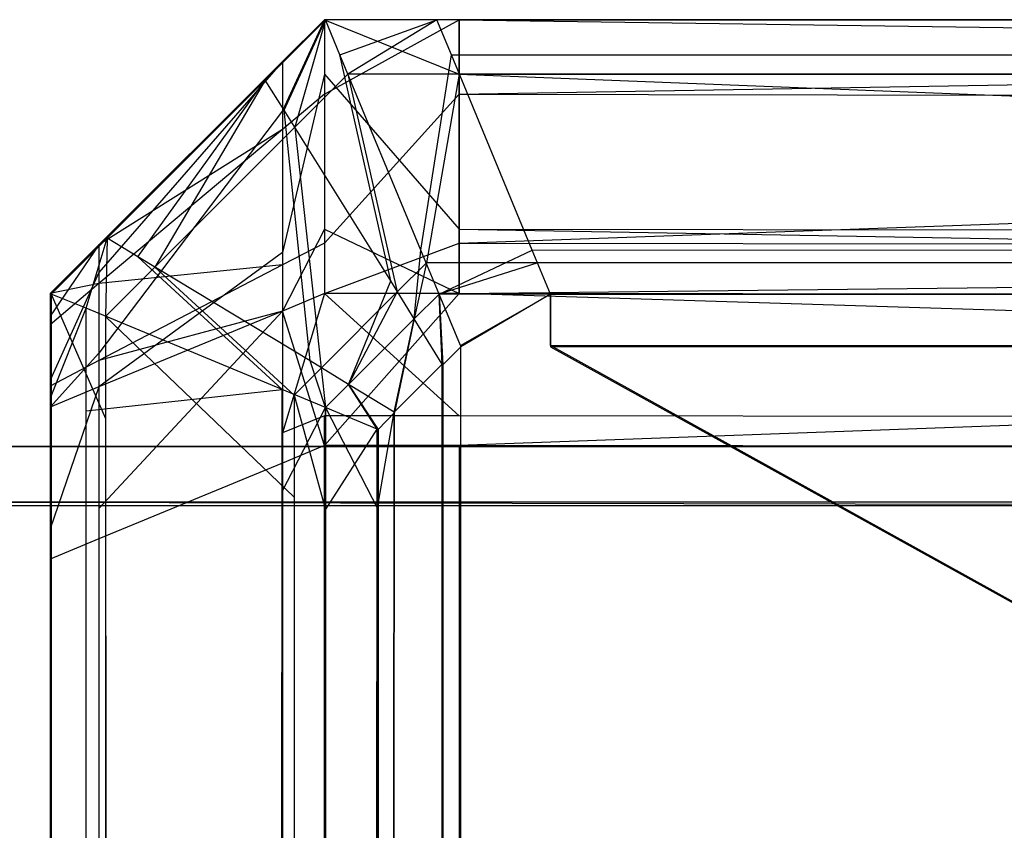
# Model space of a CAD drawing. Extents: x 0 to 1.6, y -0.5 to 0.
# Tile 41 of 184: x 0.00194 to 0.00374, y -0.00148 to 0. Entities that reach past the tile are written whole.
import ezdxf

# ---------------------------------------------------------------- set-up
doc = ezdxf.new("R2010")
doc.units = 0
for name, color, linetype in [('L12_KORPUS3_2___REPLACEMTFOREMP', 7, 'CONTINUOUS'), ('L14_KORPUS3_4___REPLACEMTFOREMP', 7, 'CONTINUOUS'), ('L1_ABDECKPL_0___REPLACEMTFOREMP', 7, 'CONTINUOUS')]:
    doc.layers.add(name, color=color, linetype=linetype)

msp = doc.modelspace()

# ---------------------------------------------------------------- linework, layer by layer
at = {"layer": 'L12_KORPUS3_2___REPLACEMTFOREMP', "color": 8}
for points, invisible_edges in [([(0.002502, -0.000001, 0.0005), (0.002427, -0.000166, 0.000436), (0.002392, -0.000111, 0.0005), (0.002502, -0.000001, 0.0005)], 13), ([(0.002392, -0.000111, 0.000565), (0.002502, -0.000001, 0.0005), (0.002392, -0.000111, 0.0005), (0.002392, -0.000111, 0.000565)], 13), ([(0.002502, -0.000001, 0.0005), (0.002392, -0.000111, 0.000565), (0.002502, -0.000001, 0.000565), (0.002502, -0.000001, 0.0005)], 14), ([(0.002392, -0.000111, 0.007018), (0.002502, -0.000001, 0.000565), (0.002392, -0.000111, 0.000565), (0.002392, -0.000111, 0.007018)], 13), ([(0.002502, -0.000001, 0.000565), (0.002392, -0.000111, 0.007018), (0.002502, -0.000001, 0.007018), (0.002502, -0.000001, 0.000565)], 14), ([(0.002446, -0.000197, 0.007289), (0.002502, -0.000001, 0.00719), (0.002392, -0.000111, 0.00719), (0.002446, -0.000197, 0.007289)], 13), ([(0.002392, -0.000111, 0.00719), (0.002502, -0.000001, 0.007018), (0.002392, -0.000111, 0.007018), (0.002392, -0.000111, 0.00719)], 13), ([(0.002502, -0.000001, 0.007018), (0.002392, -0.000111, 0.00719), (0.002502, -0.000001, 0.00719), (0.002502, -0.000001, 0.007018)], 14), ([(0.002427, -0.000166, 0.000436), (0.002502, -0.000001, 0.0005), (0.002528, -0.000065, 0.000436), (0.002427, -0.000166, 0.000436)], 14), ([(0.002502, -0.000001, 0.00719), (0.002446, -0.000197, 0.007289), (0.002543, -0.0001, 0.007289), (0.002502, -0.000001, 0.00719)], 14), ([(0.002543, -0.0001, 0.007289), (0.002705, -0.000001, 0.00719), (0.002502, -0.000001, 0.00719), (0.002543, -0.0001, 0.007289)], 13), ([(0.002502, -0.000001, 0.007018), (0.002705, -0.000001, 0.000565), (0.002502, -0.000001, 0.000565), (0.002502, -0.000001, 0.007018)], 13), ([(0.002705, -0.000001, 0.000565), (0.002502, -0.000001, 0.007018), (0.002705, -0.000001, 0.007018), (0.002705, -0.000001, 0.000565)], 14), ([(0.002502, -0.000001, 0.00719), (0.002705, -0.000001, 0.007018), (0.002502, -0.000001, 0.007018), (0.002502, -0.000001, 0.00719)], 13), ([(0.002705, -0.000001, 0.007018), (0.002502, -0.000001, 0.00719), (0.002705, -0.000001, 0.00719), (0.002705, -0.000001, 0.007018)], 14), ([(0.002502, -0.000001, 0.000565), (0.002705, -0.000001, 0.0005), (0.002502, -0.000001, 0.0005), (0.002502, -0.000001, 0.000565)], 13), ([(0.002705, -0.000001, 0.0005), (0.002502, -0.000001, 0.000565), (0.002705, -0.000001, 0.000565), (0.002705, -0.000001, 0.0005)], 14), ([(0.002705, -0.000001, 0.0005), (0.002528, -0.000065, 0.000436), (0.002502, -0.000001, 0.0005), (0.002705, -0.000001, 0.0005)], 13), ([(0.002528, -0.000065, 0.000436), (0.002705, -0.000001, 0.0005), (0.002732, -0.000065, 0.000436), (0.002528, -0.000065, 0.000436)], 14), ([(0.002705, -0.000001, 0.00719), (0.002543, -0.0001, 0.007289), (0.002746, -0.0001, 0.007289), (0.002705, -0.000001, 0.00719)], 14), ([(0.002746, -0.0001, 0.007289), (0.9, -0.000001, 0.00719), (0.002705, -0.000001, 0.00719), (0.002746, -0.0001, 0.007289)], 13), ([(0.002705, -0.000001, 0.007018), (0.9, -0.000001, 0.000565), (0.002705, -0.000001, 0.000565), (0.002705, -0.000001, 0.007018)], 13), ([(0.9, -0.000001, 0.000565), (0.002705, -0.000001, 0.007018), (0.9, -0.000001, 0.007018), (0.9, -0.000001, 0.000565)], 14), ([(0.002705, -0.000001, 0.00719), (0.9, -0.000001, 0.007018), (0.002705, -0.000001, 0.007018), (0.002705, -0.000001, 0.00719)], 13), ([(0.9, -0.000001, 0.007018), (0.002705, -0.000001, 0.00719), (0.9, -0.000001, 0.00719), (0.9, -0.000001, 0.007018)], 14), ([(0.9, -0.000001, 0.0005), (0.002732, -0.000065, 0.000436), (0.002705, -0.000001, 0.0005), (0.9, -0.000001, 0.0005)], 13), ([(0.002705, -0.000001, 0.000565), (0.9, -0.000001, 0.0005), (0.002705, -0.000001, 0.0005), (0.002705, -0.000001, 0.000565)], 13), ([(0.9, -0.000001, 0.0005), (0.002705, -0.000001, 0.000565), (0.9, -0.000001, 0.000565), (0.9, -0.000001, 0.0005)], 14), ([(0.002732, -0.000065, 0.000436), (0.9, -0.000001, 0.0005), (0.9, -0.000065, 0.000436), (0.002732, -0.000065, 0.000436)], 14), ([(0.9, -0.000001, 0.00719), (0.002746, -0.0001, 0.007289), (0.9, -0.0001, 0.007289), (0.9, -0.000001, 0.00719)], 14), ([(0.002528, -0.000065, 0.000436), (0.002621, -0.000477, 0.000079), (0.002427, -0.000166, 0.000436), (0.002528, -0.000065, 0.000436)], 13), ([(0.002621, -0.000477, 0.000079), (0.002528, -0.000065, 0.000436), (0.002676, -0.000421, 0.000079), (0.002621, -0.000477, 0.000079)], 14), ([(0.002732, -0.000065, 0.000436), (0.002676, -0.000421, 0.000079), (0.002528, -0.000065, 0.000436), (0.002732, -0.000065, 0.000436)], 13), ([(0.002676, -0.000421, 0.000079), (0.002732, -0.000065, 0.000436), (0.002879, -0.000421, 0.000079), (0.002676, -0.000421, 0.000079)], 14), ([(0.9, -0.000065, 0.000436), (0.002879, -0.000421, 0.000079), (0.002732, -0.000065, 0.000436), (0.9, -0.000065, 0.000436)], 13), ([(0.002879, -0.000421, 0.000079), (0.9, -0.000065, 0.000436), (0.9, -0.000421, 0.00008), (0.002879, -0.000421, 0.000079)], 14), ([(0.002633, -0.000497, 0.007633), (0.002543, -0.0001, 0.007289), (0.002446, -0.000197, 0.007289), (0.002633, -0.000497, 0.007633)], 13), ([(0.002543, -0.0001, 0.007289), (0.002633, -0.000497, 0.007633), (0.002686, -0.000444, 0.007633), (0.002543, -0.0001, 0.007289)], 14), ([(0.002686, -0.000444, 0.007633), (0.002746, -0.0001, 0.007289), (0.002543, -0.0001, 0.007289), (0.002686, -0.000444, 0.007633)], 13), ([(0.002746, -0.0001, 0.007289), (0.002686, -0.000444, 0.007633), (0.002889, -0.000444, 0.007633), (0.002746, -0.0001, 0.007289)], 14), ([(0.002889, -0.000444, 0.007633), (0.9, -0.0001, 0.007289), (0.002746, -0.0001, 0.007289), (0.002889, -0.000444, 0.007633)], 13), ([(0.9, -0.0001, 0.007289), (0.002889, -0.000444, 0.007633), (0.9, -0.000444, 0.007633), (0.9, -0.0001, 0.007289)], 14), ([(0.002104, -0.000399, 0.00719), (0.002392, -0.000111, 0.007018), (0.002104, -0.000399, 0.007018), (0.002104, -0.000399, 0.00719)], 13), ([(0.002392, -0.000111, 0.007018), (0.002104, -0.000399, 0.00719), (0.002392, -0.000111, 0.00719), (0.002392, -0.000111, 0.007018)], 14), ([(0.002191, -0.000452, 0.007289), (0.002392, -0.000111, 0.00719), (0.002104, -0.000399, 0.00719), (0.002191, -0.000452, 0.007289)], 13), ([(0.002104, -0.000399, 0.007018), (0.002392, -0.000111, 0.000565), (0.002104, -0.000399, 0.000565), (0.002104, -0.000399, 0.007018)], 13), ([(0.002392, -0.000111, 0.000565), (0.002104, -0.000399, 0.007018), (0.002392, -0.000111, 0.007018), (0.002392, -0.000111, 0.000565)], 14), ([(0.002104, -0.000399, 0.000565), (0.002392, -0.000111, 0.0005), (0.002104, -0.000399, 0.0005), (0.002104, -0.000399, 0.000565)], 13), ([(0.002392, -0.000111, 0.0005), (0.002104, -0.000399, 0.000565), (0.002392, -0.000111, 0.000565), (0.002392, -0.000111, 0.0005)], 14), ([(0.002392, -0.000111, 0.0005), (0.00216, -0.000433, 0.000436), (0.002104, -0.000399, 0.0005), (0.002392, -0.000111, 0.0005)], 13), ([(0.00216, -0.000433, 0.000436), (0.002392, -0.000111, 0.0005), (0.002427, -0.000166, 0.000436), (0.00216, -0.000433, 0.000436)], 14), ([(0.002392, -0.000111, 0.00719), (0.002191, -0.000452, 0.007289), (0.002446, -0.000197, 0.007289), (0.002392, -0.000111, 0.00719)], 14), ([(0.002427, -0.000166, 0.000436), (0.002474, -0.000623, 0.000079), (0.00216, -0.000433, 0.000436), (0.002427, -0.000166, 0.000436)], 13), ([(0.002474, -0.000623, 0.000079), (0.002427, -0.000166, 0.000436), (0.002621, -0.000477, 0.000079), (0.002474, -0.000623, 0.000079)], 14), ([(0.002494, -0.000636, 0.007633), (0.002446, -0.000197, 0.007289), (0.002191, -0.000452, 0.007289), (0.002494, -0.000636, 0.007633)], 13), ([(0.002446, -0.000197, 0.007289), (0.002494, -0.000636, 0.007633), (0.002633, -0.000497, 0.007633), (0.002446, -0.000197, 0.007289)], 14), ([(0.002002, -0.000501, 0.00719), (0.002104, -0.000399, 0.007018), (0.002002, -0.000501, 0.007018), (0.002002, -0.000501, 0.00719)], 13), ([(0.002104, -0.000399, 0.007018), (0.002002, -0.000501, 0.00719), (0.002104, -0.000399, 0.00719), (0.002104, -0.000399, 0.007018)], 14), ([(0.002101, -0.000542, 0.007289), (0.002104, -0.000399, 0.00719), (0.002002, -0.000501, 0.00719), (0.002101, -0.000542, 0.007289)], 13), ([(0.002002, -0.000501, 0.007018), (0.002104, -0.000399, 0.000565), (0.002002, -0.000501, 0.000565), (0.002002, -0.000501, 0.007018)], 13), ([(0.002104, -0.000399, 0.000565), (0.002002, -0.000501, 0.007018), (0.002104, -0.000399, 0.007018), (0.002104, -0.000399, 0.000565)], 14), ([(0.002002, -0.000501, 0.000565), (0.002104, -0.000399, 0.0005), (0.002002, -0.000501, 0.0005), (0.002002, -0.000501, 0.000565)], 13), ([(0.002104, -0.000399, 0.0005), (0.002002, -0.000501, 0.000565), (0.002104, -0.000399, 0.000565), (0.002104, -0.000399, 0.0005)], 14), ([(0.002104, -0.000399, 0.0005), (0.002066, -0.000527, 0.000436), (0.002002, -0.000501, 0.0005), (0.002104, -0.000399, 0.0005)], 13), ([(0.002066, -0.000527, 0.000436), (0.002104, -0.000399, 0.0005), (0.00216, -0.000433, 0.000436), (0.002066, -0.000527, 0.000436)], 14), ([(0.002104, -0.000399, 0.00719), (0.002101, -0.000542, 0.007289), (0.002191, -0.000452, 0.007289), (0.002104, -0.000399, 0.00719)], 14), ([(0.002676, -0.000421, 0.000079), (0.002664, -0.000546), (0.002621, -0.000477, 0.000079), (0.002676, -0.000421, 0.000079)], 13), ([(0.002664, -0.000546), (0.002676, -0.000421, 0.000079), (0.002709, -0.000501), (0.002664, -0.000546)], 14), ([(0.002879, -0.000421, 0.000079), (0.002709, -0.000501), (0.002676, -0.000421, 0.000079), (0.002879, -0.000421, 0.000079)], 13), ([(0.002709, -0.000501), (0.002879, -0.000421, 0.000079), (0.002912, -0.000501), (0.002709, -0.000501)], 14), ([(0.9, -0.000421, 0.00008), (0.002912, -0.000501), (0.002879, -0.000421, 0.000079), (0.9, -0.000421, 0.00008)], 13), ([(0.002912, -0.000501), (0.9, -0.000421, 0.00008), (0.9, -0.000501), (0.002912, -0.000501)], 14), ([(0.00216, -0.000433, 0.000436), (0.002423, -0.000675, 0.000079), (0.002066, -0.000527, 0.000436), (0.00216, -0.000433, 0.000436)], 13), ([(0.002423, -0.000675, 0.000079), (0.00216, -0.000433, 0.000436), (0.002474, -0.000623, 0.000079), (0.002423, -0.000675, 0.000079)], 14), ([(0.002664, -0.000546, 0.00769), (0.002686, -0.000444, 0.007633), (0.002633, -0.000497, 0.007633), (0.002664, -0.000546, 0.00769)], 13), ([(0.002686, -0.000444, 0.007633), (0.002664, -0.000546, 0.00769), (0.002709, -0.000501, 0.00769), (0.002686, -0.000444, 0.007633)], 14), ([(0.002709, -0.000501, 0.00769), (0.002889, -0.000444, 0.007633), (0.002686, -0.000444, 0.007633), (0.002709, -0.000501, 0.00769)], 13), ([(0.002889, -0.000444, 0.007633), (0.002709, -0.000501, 0.00769), (0.002912, -0.000501, 0.00769), (0.002889, -0.000444, 0.007633)], 14), ([(0.002912, -0.000501, 0.00769), (0.9, -0.000444, 0.007633), (0.002889, -0.000444, 0.007633), (0.002912, -0.000501, 0.00769)], 13), ([(0.9, -0.000444, 0.007633), (0.002912, -0.000501, 0.00769), (0.9, -0.000501, 0.00769), (0.9, -0.000444, 0.007633)], 14), ([(0.002445, -0.000685, 0.007633), (0.002191, -0.000452, 0.007289), (0.002101, -0.000542, 0.007289), (0.002445, -0.000685, 0.007633)], 13), ([(0.002191, -0.000452, 0.007289), (0.002445, -0.000685, 0.007633), (0.002494, -0.000636, 0.007633), (0.002191, -0.000452, 0.007289)], 14), ([(0.002621, -0.000477, 0.000079), (0.002544, -0.000666), (0.002474, -0.000623, 0.000079), (0.002621, -0.000477, 0.000079)], 13), ([(0.002544, -0.000666), (0.002621, -0.000477, 0.000079), (0.002664, -0.000546), (0.002544, -0.000666)], 14), ([(0.002002, -0.000501, 0.007018), (0.002002, -0.000687, 0.000565), (0.002002, -0.000687, 0.007018), (0.002002, -0.000501, 0.007018)], 13), ([(0.002002, -0.000687, 0.000565), (0.002002, -0.000501, 0.007018), (0.002002, -0.000501, 0.000565), (0.002002, -0.000687, 0.000565)], 14), ([(0.002002, -0.000501, 0.00719), (0.002002, -0.000687, 0.007018), (0.002002, -0.000687, 0.00719), (0.002002, -0.000501, 0.00719)], 13), ([(0.002002, -0.000687, 0.007018), (0.002002, -0.000501, 0.00719), (0.002002, -0.000501, 0.007018), (0.002002, -0.000687, 0.007018)], 14), ([(0.002066, -0.000527, 0.000436), (0.002002, -0.000687, 0.0005), (0.002002, -0.000501, 0.0005), (0.002066, -0.000527, 0.000436)], 13), ([(0.002002, -0.000501, 0.000565), (0.002002, -0.000687, 0.0005), (0.002002, -0.000687, 0.000565), (0.002002, -0.000501, 0.000565)], 13), ([(0.002002, -0.000687, 0.0005), (0.002002, -0.000501, 0.000565), (0.002002, -0.000501, 0.0005), (0.002002, -0.000687, 0.0005)], 14), ([(0.002101, -0.000728, 0.007289), (0.002002, -0.000501, 0.00719), (0.002002, -0.000687, 0.00719), (0.002101, -0.000728, 0.007289)], 13), ([(0.002002, -0.000501, 0.00719), (0.002101, -0.000728, 0.007289), (0.002101, -0.000542, 0.007289), (0.002002, -0.000501, 0.00719)], 14), ([(0.002544, -0.000666, 0.00769), (0.002633, -0.000497, 0.007633), (0.002494, -0.000636, 0.007633), (0.002544, -0.000666, 0.00769)], 13), ([(0.002633, -0.000497, 0.007633), (0.002544, -0.000666, 0.00769), (0.002664, -0.000546, 0.00769), (0.002633, -0.000497, 0.007633)], 14), ([(0.002709, -0.000501), (0.002715, -0.000629), (0.002664, -0.000546), (0.002709, -0.000501)], 13), ([(0.002716, -0.00063, 0.00769), (0.002709, -0.000501, 0.00769), (0.002664, -0.000546, 0.00769), (0.002716, -0.00063, 0.00769)], 13), ([(0.002715, -0.000629), (0.002709, -0.000501), (0.002748, -0.000595), (0.002715, -0.000629)], 14), ([(0.002912, -0.000501), (0.002748, -0.000595), (0.002709, -0.000501), (0.002912, -0.000501)], 13), ([(0.002749, -0.000597, 0.00769), (0.002912, -0.000501, 0.00769), (0.002709, -0.000501, 0.00769), (0.002749, -0.000597, 0.00769)], 13), ([(0.002709, -0.000501, 0.00769), (0.002716, -0.00063, 0.00769), (0.002749, -0.000597, 0.00769), (0.002709, -0.000501, 0.00769)], 14), ([(0.002748, -0.000595), (0.002912, -0.000501), (0.002912, -0.000595), (0.002748, -0.000595)], 14), ([(0.002912, -0.000501, 0.00769), (0.002749, -0.000597, 0.00769), (0.002912, -0.000597, 0.00769), (0.002912, -0.000501, 0.00769)], 14), ([(0.9, -0.000501), (0.002912, -0.000595), (0.002912, -0.000501), (0.9, -0.000501)], 13), ([(0.002912, -0.000595), (0.9, -0.000501), (0.9, -0.000595), (0.002912, -0.000595)], 14), ([(0.9, -0.000597, 0.00769), (0.002912, -0.000501, 0.00769), (0.002912, -0.000597, 0.00769), (0.9, -0.000597, 0.00769)], 13), ([(0.002912, -0.000501, 0.00769), (0.9, -0.000597, 0.00769), (0.9, -0.000501, 0.00769), (0.002912, -0.000501, 0.00769)], 14), ([(0.002002, -0.000687, 0.0005), (0.002066, -0.000527, 0.000436), (0.002066, -0.000714, 0.000436), (0.002002, -0.000687, 0.0005)], 14), ([(0.002423, -0.000675, 0.000079), (0.002066, -0.000714, 0.000436), (0.002066, -0.000527, 0.000436), (0.002423, -0.000675, 0.000079)], 13), ([(0.002445, -0.000871, 0.007633), (0.002101, -0.000542, 0.007289), (0.002101, -0.000728, 0.007289), (0.002445, -0.000871, 0.007633)], 13), ([(0.002101, -0.000542, 0.007289), (0.002445, -0.000871, 0.007633), (0.002445, -0.000685, 0.007633), (0.002101, -0.000542, 0.007289)], 14), ([(0.002628, -0.000717, 0.00769), (0.002664, -0.000546, 0.00769), (0.002544, -0.000666, 0.00769), (0.002628, -0.000717, 0.00769)], 13), ([(0.002664, -0.000546), (0.002627, -0.000716), (0.002544, -0.000666), (0.002664, -0.000546)], 13), ([(0.002627, -0.000716), (0.002664, -0.000546), (0.002715, -0.000629), (0.002627, -0.000716)], 14), ([(0.002664, -0.000546, 0.00769), (0.002628, -0.000717, 0.00769), (0.002716, -0.00063, 0.00769), (0.002664, -0.000546, 0.00769)], 14), ([(0.002748, -0.497407), (0.002715, -0.000629), (0.002748, -0.000595), (0.002748, -0.497407)], 10), ([(0.002716, -0.00063, 0.00769), (0.002749, -0.497405, 0.00769), (0.002749, -0.000597, 0.00769), (0.002716, -0.00063, 0.00769)], 10), ([(0.002748, -0.497407), (0.002748, -0.000595), (0.002912, -0.000595), (0.002748, -0.497407)], 15), ([(0.002748, -0.497407), (0.002912, -0.000595), (0.002909, -0.497407), (0.002748, -0.497407)], 15), ([(0.002749, -0.000597, 0.00769), (0.002749, -0.497405, 0.00769), (0.002909, -0.497405, 0.00769), (0.002749, -0.000597, 0.00769)], 15), ([(0.002749, -0.000597, 0.00769), (0.002909, -0.497405, 0.00769), (0.002912, -0.000597, 0.00769), (0.002749, -0.000597, 0.00769)], 15), ([(0.002909, -0.497407), (0.002912, -0.000595), (0.9, -0.497407), (0.002909, -0.497407)], 15), ([(0.002912, -0.000597, 0.00769), (0.002909, -0.497405, 0.00769), (0.9, -0.497405, 0.00769), (0.002912, -0.000597, 0.00769)], 15), ([(0.9, -0.497407), (0.002912, -0.000595), (0.9, -0.000595), (0.9, -0.497407)], 10), ([(0.002912, -0.000597, 0.00769), (0.9, -0.497405, 0.00769), (0.9, -0.000597, 0.00769), (0.002912, -0.000597, 0.00769)], 10), ([(0.002474, -0.000623, 0.000079), (0.002502, -0.000708), (0.002423, -0.000675, 0.000079), (0.002474, -0.000623, 0.000079)], 13), ([(0.002502, -0.000708), (0.002474, -0.000623, 0.000079), (0.002544, -0.000666), (0.002502, -0.000708)], 14), ([(0.002502, -0.000708, 0.00769), (0.002494, -0.000636, 0.007633), (0.002445, -0.000685, 0.007633), (0.002502, -0.000708, 0.00769)], 13), ([(0.002494, -0.000636, 0.007633), (0.002502, -0.000708, 0.00769), (0.002544, -0.000666, 0.00769), (0.002494, -0.000636, 0.007633)], 14), ([(0.002632, -0.497291), (0.002627, -0.000716), (0.002715, -0.000629), (0.002632, -0.497291)], 13), ([(0.002628, -0.000717, 0.00769), (0.002634, -0.49729, 0.00769), (0.002716, -0.00063, 0.00769), (0.002628, -0.000717, 0.00769)], 13), ([(0.002632, -0.497291), (0.002715, -0.000629), (0.002711, -0.49737), (0.002632, -0.497291)], 10), ([(0.002716, -0.00063, 0.00769), (0.002634, -0.49729, 0.00769), (0.002712, -0.497369, 0.00769), (0.002716, -0.00063, 0.00769)], 10), ([(0.002711, -0.49737), (0.002715, -0.000629), (0.002748, -0.497407), (0.002711, -0.49737)], 13), ([(0.002716, -0.00063, 0.00769), (0.002712, -0.497369, 0.00769), (0.002749, -0.497405, 0.00769), (0.002716, -0.00063, 0.00769)], 13), ([(0.002066, -0.000714, 0.000436), (0.002423, -0.000675, 0.000079), (0.002423, -0.000861, 0.000079), (0.002066, -0.000714, 0.000436)], 14), ([(0.002502, -0.000708), (0.002423, -0.000861, 0.000079), (0.002423, -0.000675, 0.000079), (0.002502, -0.000708)], 13), ([(0.002598, -0.000748, 0.00769), (0.002544, -0.000666, 0.00769), (0.002502, -0.000708, 0.00769), (0.002598, -0.000748, 0.00769)], 13), ([(0.002544, -0.000666), (0.002596, -0.000747), (0.002502, -0.000708), (0.002544, -0.000666)], 13), ([(0.002544, -0.000666, 0.00769), (0.002598, -0.000748, 0.00769), (0.002628, -0.000717, 0.00769), (0.002544, -0.000666, 0.00769)], 14), ([(0.002596, -0.000747), (0.002544, -0.000666), (0.002627, -0.000716), (0.002596, -0.000747)], 14), ([(0.002002, -0.000687, 0.007018), (0.002002, -0.497292, 0.000565), (0.002002, -0.497292, 0.007018), (0.002002, -0.000687, 0.007018)], 13), ([(0.002002, -0.497292, 0.000565), (0.002002, -0.000687, 0.007018), (0.002002, -0.000687, 0.000565), (0.002002, -0.497292, 0.000565)], 14), ([(0.002002, -0.000687, 0.00719), (0.002002, -0.497292, 0.007018), (0.002002, -0.497292, 0.00719), (0.002002, -0.000687, 0.00719)], 13), ([(0.002002, -0.497292, 0.007018), (0.002002, -0.000687, 0.00719), (0.002002, -0.000687, 0.007018), (0.002002, -0.497292, 0.007018)], 14), ([(0.002101, -0.497252, 0.007289), (0.002002, -0.000687, 0.00719), (0.002002, -0.497292, 0.00719), (0.002101, -0.497252, 0.007289)], 13), ([(0.002002, -0.000687, 0.00719), (0.002101, -0.497252, 0.007289), (0.002101, -0.000728, 0.007289), (0.002002, -0.000687, 0.00719)], 14), ([(0.002002, -0.000687, 0.000565), (0.002002, -0.497292, 0.0005), (0.002002, -0.497292, 0.000565), (0.002002, -0.000687, 0.000565)], 13), ([(0.002002, -0.497292, 0.0005), (0.002002, -0.000687, 0.000565), (0.002002, -0.000687, 0.0005), (0.002002, -0.497292, 0.0005)], 14), ([(0.002066, -0.000714, 0.000436), (0.002002, -0.497292, 0.0005), (0.002002, -0.000687, 0.0005), (0.002066, -0.000714, 0.000436)], 13), ([(0.002502, -0.000894, 0.00769), (0.002445, -0.000685, 0.007633), (0.002445, -0.000871, 0.007633), (0.002502, -0.000894, 0.00769)], 13), ([(0.002445, -0.000685, 0.007633), (0.002502, -0.000894, 0.00769), (0.002502, -0.000708, 0.00769), (0.002445, -0.000685, 0.007633)], 14), ([(0.002002, -0.497292, 0.0005), (0.002066, -0.000714, 0.000436), (0.002066, -0.497266, 0.000436), (0.002002, -0.497292, 0.0005)], 14), ([(0.002423, -0.000861, 0.000079), (0.002066, -0.497266, 0.000436), (0.002066, -0.000714, 0.000436), (0.002423, -0.000861, 0.000079)], 13), ([(0.002423, -0.000861, 0.000079), (0.002502, -0.000708), (0.002502, -0.000894), (0.002423, -0.000861, 0.000079)], 14), ([(0.002596, -0.000747), (0.002502, -0.000894), (0.002502, -0.000708), (0.002596, -0.000747)], 13), ([(0.002598, -0.000894, 0.00769), (0.002502, -0.000708, 0.00769), (0.002502, -0.000894, 0.00769), (0.002598, -0.000894, 0.00769)], 13), ([(0.002502, -0.000708, 0.00769), (0.002598, -0.000894, 0.00769), (0.002598, -0.000748, 0.00769), (0.002502, -0.000708, 0.00769)], 14), ([(0.002627, -0.000716), (0.002596, -0.000894), (0.002596, -0.000747), (0.002627, -0.000716)], 13), ([(0.002596, -0.000894), (0.002627, -0.000716), (0.002596, -0.497086), (0.002596, -0.000894)], 10), ([(0.002596, -0.497086), (0.002627, -0.000716), (0.002596, -0.497255), (0.002596, -0.497086)], 13), ([(0.002596, -0.497255), (0.002627, -0.000716), (0.002632, -0.497291), (0.002596, -0.497255)], 10), ([(0.002598, -0.000748, 0.00769), (0.002634, -0.49729, 0.00769), (0.002628, -0.000717, 0.00769), (0.002598, -0.000748, 0.00769)], 10), ([(0.002445, -0.497109, 0.007633), (0.002101, -0.000728, 0.007289), (0.002101, -0.497252, 0.007289), (0.002445, -0.497109, 0.007633)], 13), ([(0.002101, -0.000728, 0.007289), (0.002445, -0.497109, 0.007633), (0.002445, -0.000871, 0.007633), (0.002101, -0.000728, 0.007289)], 14), ([(0.002502, -0.000894), (0.002596, -0.000747), (0.002596, -0.000894), (0.002502, -0.000894)], 14), ([(0.002598, -0.000894, 0.00769), (0.002634, -0.49729, 0.00769), (0.002598, -0.000748, 0.00769), (0.002598, -0.000894, 0.00769)], 13), ([(0.002066, -0.497266, 0.000436), (0.002423, -0.000861, 0.000079), (0.002423, -0.497118, 0.000079), (0.002066, -0.497266, 0.000436)], 14), ([(0.002423, -0.000861, 0.000079), (0.002502, -0.497086), (0.002423, -0.497118, 0.000079), (0.002423, -0.000861, 0.000079)], 13), ([(0.002502, -0.497086), (0.002423, -0.000861, 0.000079), (0.002502, -0.000894), (0.002502, -0.497086)], 14), ([(0.002502, -0.497086, 0.00769), (0.002445, -0.000871, 0.007633), (0.002445, -0.497109, 0.007633), (0.002502, -0.497086, 0.00769)], 13), ([(0.002445, -0.000871, 0.007633), (0.002502, -0.497086, 0.00769), (0.002502, -0.000894, 0.00769), (0.002445, -0.000871, 0.007633)], 14), ([(0.002596, -0.000894), (0.002502, -0.497086), (0.002502, -0.000894), (0.002596, -0.000894)], 13), ([(0.002502, -0.497086), (0.002596, -0.000894), (0.002596, -0.497086), (0.002502, -0.497086)], 14), ([(0.002598, -0.497086, 0.00769), (0.002502, -0.000894, 0.00769), (0.002502, -0.497086, 0.00769), (0.002598, -0.497086, 0.00769)], 13), ([(0.002502, -0.000894, 0.00769), (0.002598, -0.497086, 0.00769), (0.002598, -0.000894, 0.00769), (0.002502, -0.000894, 0.00769)], 14), ([(0.002598, -0.497086, 0.00769), (0.002634, -0.49729, 0.00769), (0.002598, -0.000894, 0.00769), (0.002598, -0.497086, 0.00769)], 10)]:
    msp.add_3dface(points, dxfattribs=dict(at, invisible_edges=invisible_edges))
at = {"layer": 'L14_KORPUS3_4___REPLACEMTFOREMP', "color": 8, "invisible_edges": 14}
for points in [[(0.0025, -0.000001, 0.007387), (0.002424, -0.000167, 0.007329), (0.002424, -0.000077, 0.007419), (0.0025, -0.000001, 0.007387)], [(0.0025, -0.000001, 0.007387), (0.0025, -0.0001, 0.007288), (0.002424, -0.000167, 0.007329), (0.0025, -0.000001, 0.007387)], [(0.0025, -0.000001, 0.007638), (0.0025, -0.000001, 0.007387), (0.002424, -0.000077, 0.007419), (0.0025, -0.000001, 0.007638)], [(0.002424, -0.000077, 0.007669), (0.0025, -0.000001, 0.007638), (0.002424, -0.000077, 0.007419), (0.002424, -0.000077, 0.007669)], [(0.0025, -0.000001, 0.58989), (0.0025, -0.000001, 0.589619), (0.002424, -0.000077, 0.589587), (0.0025, -0.000001, 0.58989)], [(0.0025, -0.000001, 0.58989), (0.002424, -0.000077, 0.589587), (0.002424, -0.000077, 0.589859), (0.0025, -0.000001, 0.58989)], [(0.0025, -0.000001, 0.589619), (0.0025, -0.000001, 0.007638), (0.002424, -0.000077, 0.007669), (0.0025, -0.000001, 0.589619)], [(0.0025, -0.000001, 0.589619), (0.002424, -0.000077, 0.007669), (0.002424, -0.000077, 0.589587), (0.0025, -0.000001, 0.589619)], [(0.0025, -0.000001, 0.58989), (0.002424, -0.000077, 0.589859), (0.0025, -0.000137, 0.590027), (0.0025, -0.000001, 0.58989)], [(0.0025, -0.000001, 0.007387), (0.002746, -0.0001, 0.007288), (0.0025, -0.0001, 0.007288), (0.0025, -0.000001, 0.007387)], [(0.002746, -0.000001, 0.007387), (0.002746, -0.0001, 0.007288), (0.0025, -0.000001, 0.007387), (0.002746, -0.000001, 0.007387)], [(0.002746, -0.000137, 0.590027), (0.002746, -0.000001, 0.58989), (0.0025, -0.000137, 0.590027), (0.002746, -0.000137, 0.590027)], [(0.0025, -0.000137, 0.590027), (0.002746, -0.000001, 0.58989), (0.0025, -0.000001, 0.58989), (0.0025, -0.000137, 0.590027)], [(0.002746, -0.000001, 0.58989), (0.0025, -0.000001, 0.589619), (0.0025, -0.000001, 0.58989), (0.002746, -0.000001, 0.58989)], [(0.002746, -0.000001, 0.58989), (0.002746, -0.000001, 0.589619), (0.0025, -0.000001, 0.589619), (0.002746, -0.000001, 0.58989)], [(0.002746, -0.000001, 0.589619), (0.0025, -0.000001, 0.007638), (0.0025, -0.000001, 0.589619), (0.002746, -0.000001, 0.589619)], [(0.002746, -0.000001, 0.589619), (0.002746, -0.000001, 0.007638), (0.0025, -0.000001, 0.007638), (0.002746, -0.000001, 0.589619)], [(0.002746, -0.000001, 0.007638), (0.0025, -0.000001, 0.007387), (0.0025, -0.000001, 0.007638), (0.002746, -0.000001, 0.007638)], [(0.002746, -0.000001, 0.007638), (0.002746, -0.000001, 0.007387), (0.0025, -0.000001, 0.007387), (0.002746, -0.000001, 0.007638)], [(0.002746, -0.000001, 0.007638), (0.010115, -0.000009, 0.007638), (0.002746, -0.000001, 0.007387), (0.002746, -0.000001, 0.007638)], [(0.010115, -0.000009, 0.007638), (0.010115, -0.000009, 0.007387), (0.002746, -0.000001, 0.007387), (0.010115, -0.000009, 0.007638)], [(0.002746, -0.000001, 0.589619), (0.010115, -0.000009, 0.589619), (0.002746, -0.000001, 0.007638), (0.002746, -0.000001, 0.589619)], [(0.010115, -0.000009, 0.589619), (0.010115, -0.000009, 0.007638), (0.002746, -0.000001, 0.007638), (0.010115, -0.000009, 0.589619)], [(0.002746, -0.000001, 0.58989), (0.010115, -0.000009, 0.58989), (0.002746, -0.000001, 0.589619), (0.002746, -0.000001, 0.58989)], [(0.010115, -0.000009, 0.58989), (0.010115, -0.000009, 0.589619), (0.002746, -0.000001, 0.589619), (0.010115, -0.000009, 0.58989)], [(0.002746, -0.000137, 0.590027), (0.010115, -0.000009, 0.58989), (0.002746, -0.000001, 0.58989), (0.002746, -0.000137, 0.590027)], [(0.002746, -0.000001, 0.007387), (0.010115, -0.000108, 0.007288), (0.002746, -0.0001, 0.007288), (0.002746, -0.000001, 0.007387)], [(0.002746, -0.000001, 0.007387), (0.010115, -0.000009, 0.007387), (0.010115, -0.000108, 0.007288), (0.002746, -0.000001, 0.007387)], [(0.002746, -0.000137, 0.590027), (0.010115, -0.000146, 0.590027), (0.010115, -0.000009, 0.58989), (0.002746, -0.000137, 0.590027)], [(0.002424, -0.000077, 0.589587), (0.002424, -0.000077, 0.007669), (0.002089, -0.000411, 0.007808), (0.002424, -0.000077, 0.589587)], [(0.002424, -0.000077, 0.589587), (0.002089, -0.000411, 0.007808), (0.002089, -0.000411, 0.589449), (0.002424, -0.000077, 0.589587)], [(0.002424, -0.000077, 0.589859), (0.002424, -0.000077, 0.589587), (0.002089, -0.000411, 0.589449), (0.002424, -0.000077, 0.589859)], [(0.002424, -0.000077, 0.589859), (0.002089, -0.000411, 0.589449), (0.002089, -0.000411, 0.58972), (0.002424, -0.000077, 0.589859)], [(0.002424, -0.000077, 0.007669), (0.002424, -0.000077, 0.007419), (0.002089, -0.000411, 0.007558), (0.002424, -0.000077, 0.007669)], [(0.002089, -0.000411, 0.007808), (0.002424, -0.000077, 0.007669), (0.002089, -0.000411, 0.007558), (0.002089, -0.000411, 0.007808)], [(0.002424, -0.000077, 0.007419), (0.002089, -0.000462, 0.007506), (0.002089, -0.000411, 0.007558), (0.002424, -0.000077, 0.007419)], [(0.002424, -0.000077, 0.007419), (0.002424, -0.000167, 0.007329), (0.002089, -0.000462, 0.007506), (0.002424, -0.000077, 0.007419)], [(0.002424, -0.000077, 0.589859), (0.002089, -0.000411, 0.58972), (0.002424, -0.000201, 0.589983), (0.002424, -0.000077, 0.589859)], [(0.002424, -0.000077, 0.589859), (0.002424, -0.000201, 0.589983), (0.0025, -0.000137, 0.590027), (0.002424, -0.000077, 0.589859)], [(0.0025, -0.0001, 0.007288), (0.002424, -0.000425, 0.00707), (0.002424, -0.000167, 0.007329), (0.0025, -0.0001, 0.007288)], [(0.0025, -0.0001, 0.007288), (0.0025, -0.000383, 0.007005), (0.002424, -0.000425, 0.00707), (0.0025, -0.0001, 0.007288)], [(0.0025, -0.0001, 0.007288), (0.002746, -0.000383, 0.007005), (0.0025, -0.000383, 0.007005), (0.0025, -0.0001, 0.007288)], [(0.002746, -0.0001, 0.007288), (0.002746, -0.000383, 0.007005), (0.0025, -0.0001, 0.007288), (0.002746, -0.0001, 0.007288)], [(0.002746, -0.0001, 0.007288), (0.010115, -0.000391, 0.007005), (0.002746, -0.000383, 0.007005), (0.002746, -0.0001, 0.007288)], [(0.002746, -0.0001, 0.007288), (0.010115, -0.000108, 0.007288), (0.010115, -0.000391, 0.007005), (0.002746, -0.0001, 0.007288)], [(0.0025, -0.000137, 0.590027), (0.002424, -0.000201, 0.589983), (0.0025, -0.000408, 0.590298), (0.0025, -0.000137, 0.590027)], [(0.002746, -0.000408, 0.590298), (0.002746, -0.000137, 0.590027), (0.0025, -0.000408, 0.590298), (0.002746, -0.000408, 0.590298)], [(0.0025, -0.000408, 0.590298), (0.002746, -0.000137, 0.590027), (0.0025, -0.000137, 0.590027), (0.0025, -0.000408, 0.590298)], [(0.002746, -0.000408, 0.590298), (0.010115, -0.000146, 0.590027), (0.002746, -0.000137, 0.590027), (0.002746, -0.000408, 0.590298)], [(0.002746, -0.000408, 0.590298), (0.010115, -0.000417, 0.590298), (0.010115, -0.000146, 0.590027), (0.002746, -0.000408, 0.590298)], [(0.002424, -0.000167, 0.007329), (0.002089, -0.000609, 0.007359), (0.002089, -0.000462, 0.007506), (0.002424, -0.000167, 0.007329)], [(0.002424, -0.000167, 0.007329), (0.002424, -0.000425, 0.00707), (0.002089, -0.000609, 0.007359), (0.002424, -0.000167, 0.007329)], [(0.002424, -0.000201, 0.589983), (0.002089, -0.000482, 0.589791), (0.002424, -0.000448, 0.59023), (0.002424, -0.000201, 0.589983)], [(0.002424, -0.000201, 0.589983), (0.002089, -0.000411, 0.58972), (0.002089, -0.000482, 0.589791), (0.002424, -0.000201, 0.589983)], [(0.002424, -0.000201, 0.589983), (0.002424, -0.000448, 0.59023), (0.0025, -0.000408, 0.590298), (0.002424, -0.000201, 0.589983)], [(0.0025, -0.000383, 0.007005), (0.002424, -0.000532, 0.006963), (0.002424, -0.000425, 0.00707), (0.0025, -0.000383, 0.007005)], [(0.0025, -0.000383, 0.007005), (0.0025, -0.0005, 0.006887), (0.002424, -0.000532, 0.006963), (0.0025, -0.000383, 0.007005)], [(0.0025, -0.000383, 0.007005), (0.002746, -0.0005, 0.006887), (0.0025, -0.0005, 0.006887), (0.0025, -0.000383, 0.007005)], [(0.002746, -0.000383, 0.007005), (0.002746, -0.0005, 0.006887), (0.0025, -0.000383, 0.007005), (0.002746, -0.000383, 0.007005)], [(0.002746, -0.000383, 0.007005), (0.010115, -0.000509, 0.006887), (0.002746, -0.0005, 0.006887), (0.002746, -0.000383, 0.007005)], [(0.002746, -0.000383, 0.007005), (0.010115, -0.000391, 0.007005), (0.010115, -0.000509, 0.006887), (0.002746, -0.000383, 0.007005)], [(0.002089, -0.000411, 0.007808), (0.002089, -0.000411, 0.007558), (0.002, -0.0005, 0.007595), (0.002089, -0.000411, 0.007808)], [(0.002, -0.0005, 0.007845), (0.002089, -0.000411, 0.007808), (0.002, -0.0005, 0.007595), (0.002, -0.0005, 0.007845)], [(0.002089, -0.000411, 0.58972), (0.002089, -0.000411, 0.589449), (0.002, -0.0005, 0.589412), (0.002089, -0.000411, 0.58972)], [(0.002089, -0.000411, 0.58972), (0.002, -0.0005, 0.589412), (0.002, -0.0005, 0.589683), (0.002089, -0.000411, 0.58972)], [(0.002089, -0.000411, 0.589449), (0.002089, -0.000411, 0.007808), (0.002, -0.0005, 0.007845), (0.002089, -0.000411, 0.589449)], [(0.002089, -0.000411, 0.589449), (0.002, -0.0005, 0.007845), (0.002, -0.0005, 0.589412), (0.002089, -0.000411, 0.589449)], [(0.002089, -0.000411, 0.007558), (0.002, -0.000541, 0.007553), (0.002, -0.0005, 0.007595), (0.002089, -0.000411, 0.007558)], [(0.002089, -0.000411, 0.007558), (0.002089, -0.000462, 0.007506), (0.002, -0.000541, 0.007553), (0.002089, -0.000411, 0.007558)], [(0.002089, -0.000411, 0.58972), (0.002, -0.0005, 0.589683), (0.002089, -0.000482, 0.589791), (0.002089, -0.000411, 0.58972)], [(0.0025, -0.000408, 0.590298), (0.002424, -0.000448, 0.59023), (0.0025, -0.0005, 0.59039), (0.0025, -0.000408, 0.590298)], [(0.002746, -0.0005, 0.59039), (0.002746, -0.000408, 0.590298), (0.0025, -0.0005, 0.59039), (0.002746, -0.0005, 0.59039)], [(0.0025, -0.0005, 0.59039), (0.002746, -0.000408, 0.590298), (0.0025, -0.000408, 0.590298), (0.0025, -0.0005, 0.59039)], [(0.002746, -0.0005, 0.59039), (0.010115, -0.000417, 0.590298), (0.002746, -0.000408, 0.590298), (0.002746, -0.0005, 0.59039)], [(0.002424, -0.000425, 0.00707), (0.002089, -0.00067, 0.007298), (0.002089, -0.000609, 0.007359), (0.002424, -0.000425, 0.00707)], [(0.002424, -0.000425, 0.00707), (0.002424, -0.000532, 0.006963), (0.002089, -0.00067, 0.007298), (0.002424, -0.000425, 0.00707)], [(0.002746, -0.0005, 0.59039), (0.010115, -0.000509, 0.59039), (0.010115, -0.000417, 0.590298), (0.002746, -0.0005, 0.59039)], [(0.002424, -0.000448, 0.59023), (0.002089, -0.000622, 0.589932), (0.002424, -0.000532, 0.590314), (0.002424, -0.000448, 0.59023)], [(0.002424, -0.000448, 0.59023), (0.002089, -0.000482, 0.589791), (0.002089, -0.000622, 0.589932), (0.002424, -0.000448, 0.59023)], [(0.002424, -0.000448, 0.59023), (0.002424, -0.000532, 0.590314), (0.0025, -0.0005, 0.59039), (0.002424, -0.000448, 0.59023)], [(0.002089, -0.000462, 0.007506), (0.002, -0.000658, 0.007436), (0.002, -0.000541, 0.007553), (0.002089, -0.000462, 0.007506)], [(0.002089, -0.000462, 0.007506), (0.002089, -0.000609, 0.007359), (0.002, -0.000658, 0.007436), (0.002089, -0.000462, 0.007506)], [(0.002089, -0.000482, 0.589791), (0.002, -0.000557, 0.58974), (0.002089, -0.000622, 0.589932), (0.002089, -0.000482, 0.589791)], [(0.002089, -0.000482, 0.589791), (0.002, -0.0005, 0.589683), (0.002, -0.000557, 0.58974), (0.002089, -0.000482, 0.589791)], [(0.002, -0.0005, 0.589412), (0.002, -0.000621, 0.007845), (0.002, -0.000622, 0.589412), (0.002, -0.0005, 0.589412)], [(0.002, -0.0005, 0.007845), (0.002, -0.000621, 0.007845), (0.002, -0.0005, 0.589412), (0.002, -0.0005, 0.007845)], [(0.002, -0.0005, 0.007595), (0.002, -0.000648, 0.007618), (0.002, -0.000621, 0.007645), (0.002, -0.0005, 0.007595)], [(0.002, -0.0005, 0.007595), (0.002, -0.000541, 0.007553), (0.002, -0.000648, 0.007618), (0.002, -0.0005, 0.007595)], [(0.002, -0.0005, 0.589683), (0.002, -0.000622, 0.589412), (0.002, -0.000622, 0.589633), (0.002, -0.0005, 0.589683)], [(0.002, -0.0005, 0.589412), (0.002, -0.000622, 0.589412), (0.002, -0.0005, 0.589683), (0.002, -0.0005, 0.589412)], [(0.002, -0.0005, 0.007845), (0.002, -0.000621, 0.007645), (0.002, -0.000621, 0.007845), (0.002, -0.0005, 0.007845)], [(0.002, -0.0005, 0.007595), (0.002, -0.000621, 0.007645), (0.002, -0.0005, 0.007845), (0.002, -0.0005, 0.007595)], [(0.002, -0.0005, 0.589683), (0.002, -0.000622, 0.589633), (0.002, -0.000557, 0.58974), (0.002, -0.0005, 0.589683)], [(0.0025, -0.0005, 0.006887), (0.002424, -0.000754, 0.006963), (0.002424, -0.000532, 0.006963), (0.0025, -0.0005, 0.006887)], [(0.0025, -0.000723, 0.006887), (0.002424, -0.000754, 0.006963), (0.0025, -0.0005, 0.006887), (0.0025, -0.000723, 0.006887)], [(0.0025, -0.0005, 0.59039), (0.002424, -0.000532, 0.590314), (0.0025, -0.000777, 0.59039), (0.0025, -0.0005, 0.59039)], [(0.002746, -0.0005, 0.59039), (0.0025, -0.0005, 0.59039), (0.0025, -0.000777, 0.59039), (0.002746, -0.0005, 0.59039)], [(0.002746, -0.0005, 0.59039), (0.0025, -0.000777, 0.59039), (0.002746, -0.000777, 0.59039), (0.002746, -0.0005, 0.59039)], [(0.002746, -0.000723, 0.006887), (0.0025, -0.0005, 0.006887), (0.002746, -0.0005, 0.006887), (0.002746, -0.000723, 0.006887)], [(0.002746, -0.000723, 0.006887), (0.0025, -0.000723, 0.006887), (0.0025, -0.0005, 0.006887), (0.002746, -0.000723, 0.006887)], [(0.010115, -0.000731, 0.006887), (0.002746, -0.0005, 0.006887), (0.010115, -0.000509, 0.006887), (0.010115, -0.000731, 0.006887)], [(0.010115, -0.000731, 0.006887), (0.002746, -0.000723, 0.006887), (0.002746, -0.0005, 0.006887), (0.010115, -0.000731, 0.006887)], [(0.010115, -0.000509, 0.59039), (0.002746, -0.0005, 0.59039), (0.002746, -0.000777, 0.59039), (0.010115, -0.000509, 0.59039)], [(0.010115, -0.000509, 0.59039), (0.002746, -0.000777, 0.59039), (0.010115, -0.000786, 0.59039), (0.010115, -0.000509, 0.59039)], [(0.002424, -0.000532, 0.590314), (0.002089, -0.00067, 0.58998), (0.002424, -0.000809, 0.590314), (0.002424, -0.000532, 0.590314)], [(0.002424, -0.000532, 0.006963), (0.002089, -0.000892, 0.007298), (0.002089, -0.00067, 0.007298), (0.002424, -0.000532, 0.006963)], [(0.002424, -0.000532, 0.006963), (0.002424, -0.000754, 0.006963), (0.002089, -0.000892, 0.007298), (0.002424, -0.000532, 0.006963)], [(0.002424, -0.000532, 0.590314), (0.002089, -0.000622, 0.589932), (0.002089, -0.00067, 0.58998), (0.002424, -0.000532, 0.590314)], [(0.0025, -0.000777, 0.59039), (0.002424, -0.000532, 0.590314), (0.002424, -0.000809, 0.590314), (0.0025, -0.000777, 0.59039)], [(0.002, -0.000541, 0.007553), (0.002, -0.000725, 0.007541), (0.002, -0.000648, 0.007618), (0.002, -0.000541, 0.007553)], [(0.002, -0.000541, 0.007553), (0.002, -0.000658, 0.007436), (0.002, -0.000725, 0.007541), (0.002, -0.000541, 0.007553)], [(0.002, -0.000557, 0.58974), (0.002, -0.000669, 0.589852), (0.002089, -0.000622, 0.589932), (0.002, -0.000557, 0.58974)], [(0.002, -0.000557, 0.58974), (0.002, -0.000659, 0.58967), (0.002, -0.000669, 0.589852), (0.002, -0.000557, 0.58974)], [(0.002, -0.000557, 0.58974), (0.002, -0.000622, 0.589633), (0.002, -0.000659, 0.58967), (0.002, -0.000557, 0.58974)], [(0.002089, -0.000609, 0.007359), (0.002, -0.000707, 0.007387), (0.002, -0.000658, 0.007436), (0.002089, -0.000609, 0.007359)], [(0.002089, -0.000609, 0.007359), (0.002089, -0.00067, 0.007298), (0.002, -0.000707, 0.007387), (0.002089, -0.000609, 0.007359)], [(0.002, -0.000621, 0.007645), (0.002, -0.000648, 0.007618), (0.002, -0.000621, 0.007845), (0.002, -0.000621, 0.007645)], [(0.002, -0.000621, 0.007845), (0.002, -0.000648, 0.007618), (0.002, -0.000622, 0.589412), (0.002, -0.000621, 0.007845)], [(0.002, -0.000622, 0.589412), (0.002, -0.000659, 0.58967), (0.002, -0.000622, 0.589633), (0.002, -0.000622, 0.589412)], [(0.002, -0.000622, 0.589412), (0.002, -0.000732, 0.589744), (0.002, -0.000659, 0.58967), (0.002, -0.000622, 0.589412)], [(0.002, -0.000622, 0.589412), (0.002, -0.000648, 0.007618), (0.002, -0.000732, 0.589744), (0.002, -0.000622, 0.589412)], [(0.002089, -0.000622, 0.589932), (0.002, -0.000669, 0.589852), (0.002089, -0.00067, 0.58998), (0.002089, -0.000622, 0.589932)], [(0.002, -0.000648, 0.007618), (0.002, -0.000725, 0.007541), (0.002, -0.000929, 0.007509), (0.002, -0.000648, 0.007618)], [(0.002, -0.000648, 0.007618), (0.002, -0.000929, 0.007509), (0.002, -0.497278, 0.007543), (0.002, -0.000648, 0.007618)], [(0.002, -0.000648, 0.007618), (0.002, -0.497278, 0.007543), (0.002, -0.000732, 0.589744), (0.002, -0.000648, 0.007618)], [(0.002, -0.000658, 0.007436), (0.002, -0.000757, 0.007509), (0.002, -0.000725, 0.007541), (0.002, -0.000658, 0.007436)], [(0.002, -0.000658, 0.007436), (0.002, -0.000707, 0.007387), (0.002, -0.000757, 0.007509), (0.002, -0.000658, 0.007436)], [(0.002, -0.000659, 0.58967), (0.002, -0.000732, 0.589744), (0.002, -0.000669, 0.589852), (0.002, -0.000659, 0.58967)], [(0.002, -0.000669, 0.589852), (0.002, -0.000732, 0.589744), (0.002, -0.000707, 0.58989), (0.002, -0.000669, 0.589852)], [(0.002, -0.000669, 0.589852), (0.002, -0.000707, 0.58989), (0.002089, -0.00067, 0.58998), (0.002, -0.000669, 0.589852)], [(0.002089, -0.00067, 0.58998), (0.002, -0.000707, 0.58989), (0.002089, -0.000947, 0.58998), (0.002089, -0.00067, 0.58998)], [(0.002089, -0.00067, 0.007298), (0.002, -0.000929, 0.007387), (0.002, -0.000707, 0.007387), (0.002089, -0.00067, 0.007298)], [(0.002089, -0.00067, 0.007298), (0.002089, -0.000892, 0.007298), (0.002, -0.000929, 0.007387), (0.002089, -0.00067, 0.007298)], [(0.002089, -0.00067, 0.58998), (0.002089, -0.000947, 0.58998), (0.002424, -0.000809, 0.590314), (0.002089, -0.00067, 0.58998)], [(0.002, -0.000707, 0.58989), (0.002, -0.000984, 0.58989), (0.002089, -0.000947, 0.58998), (0.002, -0.000707, 0.58989)], [(0.002, -0.000707, 0.58989), (0.002, -0.000757, 0.589768), (0.002, -0.000984, 0.58989), (0.002, -0.000707, 0.58989)], [(0.002, -0.000707, 0.58989), (0.002, -0.000732, 0.589744), (0.002, -0.000757, 0.589768), (0.002, -0.000707, 0.58989)], [(0.002, -0.000707, 0.007387), (0.002, -0.000929, 0.007509), (0.002, -0.000757, 0.007509), (0.002, -0.000707, 0.007387)], [(0.002, -0.000707, 0.007387), (0.002, -0.000929, 0.007387), (0.002, -0.000929, 0.007509), (0.002, -0.000707, 0.007387)], [(0.002, -0.000725, 0.007541), (0.002, -0.000757, 0.007509), (0.002, -0.000929, 0.007509), (0.002, -0.000725, 0.007541)], [(0.002, -0.000732, 0.589744), (0.002, -0.000984, 0.589768), (0.002, -0.000757, 0.589768), (0.002, -0.000732, 0.589744)], [(0.002, -0.000732, 0.589744), (0.002, -0.497107, 0.589768), (0.002, -0.000984, 0.589768), (0.002, -0.000732, 0.589744)], [(0.002, -0.000732, 0.589744), (0.002, -0.497334, 0.589678), (0.002, -0.497107, 0.589768), (0.002, -0.000732, 0.589744)], [(0.002, -0.000732, 0.589744), (0.002, -0.497278, 0.007543), (0.002, -0.497334, 0.589678), (0.002, -0.000732, 0.589744)], [(0.0025, -0.000723, 0.006887), (0.002424, -0.49733, 0.006963), (0.002424, -0.000754, 0.006963), (0.0025, -0.000723, 0.006887)], [(0.0025, -0.497362, 0.006887), (0.002424, -0.49733, 0.006963), (0.0025, -0.000723, 0.006887), (0.0025, -0.497362, 0.006887)], [(0.002746, -0.497362, 0.006887), (0.0025, -0.000723, 0.006887), (0.002746, -0.000723, 0.006887), (0.002746, -0.497362, 0.006887)], [(0.002746, -0.497362, 0.006887), (0.0025, -0.497362, 0.006887), (0.0025, -0.000723, 0.006887), (0.002746, -0.497362, 0.006887)], [(0.010115, -0.000731, 0.006887), (0.010115, -0.497362, 0.006887), (0.002746, -0.000723, 0.006887), (0.010115, -0.000731, 0.006887)], [(0.010115, -0.497362, 0.006887), (0.002746, -0.497362, 0.006887), (0.002746, -0.000723, 0.006887), (0.010115, -0.497362, 0.006887)], [(0.002, -0.000757, 0.589768), (0.002, -0.000984, 0.589768), (0.002, -0.000984, 0.58989), (0.002, -0.000757, 0.589768)], [(0.002424, -0.000754, 0.006963), (0.002089, -0.497192, 0.007298), (0.002089, -0.000892, 0.007298), (0.002424, -0.000754, 0.006963)], [(0.002424, -0.000754, 0.006963), (0.002424, -0.49733, 0.006963), (0.002089, -0.497192, 0.007298), (0.002424, -0.000754, 0.006963)], [(0.0025, -0.000777, 0.59039), (0.002424, -0.000809, 0.590314), (0.0025, -0.497314, 0.59039), (0.0025, -0.000777, 0.59039)], [(0.002746, -0.000777, 0.59039), (0.0025, -0.000777, 0.59039), (0.0025, -0.497314, 0.59039), (0.002746, -0.000777, 0.59039)], [(0.002746, -0.000777, 0.59039), (0.0025, -0.497314, 0.59039), (0.002746, -0.497314, 0.59039), (0.002746, -0.000777, 0.59039)], [(0.010115, -0.000786, 0.59039), (0.002746, -0.000777, 0.59039), (0.002746, -0.497314, 0.59039), (0.010115, -0.000786, 0.59039)], [(0.010115, -0.000786, 0.59039), (0.002746, -0.497314, 0.59039), (0.010115, -0.497314, 0.59039), (0.010115, -0.000786, 0.59039)], [(0.002424, -0.000809, 0.590314), (0.002089, -0.000947, 0.58998), (0.002424, -0.497282, 0.590314), (0.002424, -0.000809, 0.590314)], [(0.0025, -0.497314, 0.59039), (0.002424, -0.000809, 0.590314), (0.002424, -0.497282, 0.590314), (0.0025, -0.497314, 0.59039)], [(0.002089, -0.000892, 0.007298), (0.002, -0.497155, 0.007387), (0.002, -0.000929, 0.007387), (0.002089, -0.000892, 0.007298)], [(0.002089, -0.000892, 0.007298), (0.002089, -0.497192, 0.007298), (0.002, -0.497155, 0.007387), (0.002089, -0.000892, 0.007298)], [(0.002, -0.000929, 0.007509), (0.002, -0.497155, 0.007509), (0.002, -0.497278, 0.007543), (0.002, -0.000929, 0.007509)], [(0.002, -0.000929, 0.007387), (0.002, -0.497155, 0.007509), (0.002, -0.000929, 0.007509), (0.002, -0.000929, 0.007387)], [(0.002, -0.000929, 0.007387), (0.002, -0.497155, 0.007387), (0.002, -0.497155, 0.007509), (0.002, -0.000929, 0.007387)], [(0.002089, -0.000947, 0.58998), (0.002, -0.000984, 0.58989), (0.002089, -0.497144, 0.58998), (0.002089, -0.000947, 0.58998)], [(0.002089, -0.000947, 0.58998), (0.002089, -0.497144, 0.58998), (0.002424, -0.497282, 0.590314), (0.002089, -0.000947, 0.58998)], [(0.002, -0.000984, 0.58989), (0.002, -0.497107, 0.58989), (0.002089, -0.497144, 0.58998), (0.002, -0.000984, 0.58989)], [(0.002, -0.000984, 0.589768), (0.002, -0.497107, 0.589768), (0.002, -0.497107, 0.58989), (0.002, -0.000984, 0.589768)], [(0.002, -0.000984, 0.589768), (0.002, -0.497107, 0.58989), (0.002, -0.000984, 0.58989), (0.002, -0.000984, 0.589768)]]:
    msp.add_3dface(points, dxfattribs=at)
at = {"layer": 'L1_ABDECKPL_0___REPLACEMTFOREMP', "color": 39}
for points, invisible_edges in [([(0.001252, -0.000779, 0.592379), (0.471779, -0.000779, 0.592241), (0.001252, -0.000779, 0.592241), (0.001252, -0.000779, 0.592379)], 13), ([(0.471779, -0.000779, 0.592241), (0.001252, -0.000779, 0.592379), (0.471779, -0.000779, 0.592379), (0.471779, -0.000779, 0.592241)], 14), ([(0.001252, -0.000779, 0.592241), (0.471779, -0.00088, 0.59214), (0.001294, -0.00088, 0.59214), (0.001252, -0.000779, 0.592241)], 13), ([(0.471779, -0.00088, 0.59214), (0.001252, -0.000779, 0.592241), (0.471779, -0.000779, 0.592241), (0.471779, -0.00088, 0.59214)], 14), ([(0.001252, -0.000779, 0.602063), (0.471779, -0.000779, 0.592379), (0.001252, -0.000779, 0.592379), (0.001252, -0.000779, 0.602063)], 13), ([(0.471779, -0.000779, 0.592379), (0.001252, -0.000779, 0.602063), (0.471779, -0.000779, 0.602063), (0.471779, -0.000779, 0.592379)], 14), ([(0.001297, -0.000887, 0.60235), (0.471779, -0.000779, 0.602241), (0.001252, -0.000779, 0.602241), (0.001297, -0.000887, 0.60235)], 13), ([(0.001252, -0.000779, 0.602241), (0.471779, -0.000779, 0.602063), (0.001252, -0.000779, 0.602063), (0.001252, -0.000779, 0.602241)], 13), ([(0.471779, -0.000779, 0.602063), (0.001252, -0.000779, 0.602241), (0.471779, -0.000779, 0.602241), (0.471779, -0.000779, 0.602063)], 14), ([(0.471779, -0.000779, 0.602241), (0.001297, -0.000887, 0.60235), (0.471779, -0.000887, 0.60235), (0.471779, -0.000779, 0.602241)], 14), ([(0.001294, -0.00088, 0.59214), (0.471779, -0.001707, 0.591312), (0.001636, -0.001707, 0.591312), (0.001294, -0.00088, 0.59214)], 13), ([(0.471779, -0.001707, 0.591312), (0.001294, -0.00088, 0.59214), (0.471779, -0.00088, 0.59214), (0.471779, -0.001707, 0.591312)], 14), ([(0.001641, -0.001717, 0.603181), (0.471779, -0.000887, 0.60235), (0.001297, -0.000887, 0.60235), (0.001641, -0.001717, 0.603181)], 13), ([(0.471779, -0.000887, 0.60235), (0.001641, -0.001717, 0.603181), (0.471779, -0.001717, 0.603181), (0.471779, -0.000887, 0.60235)], 14)]:
    msp.add_3dface(points, dxfattribs=dict(at, invisible_edges=invisible_edges))

doc.saveas('drawing.dxf')
